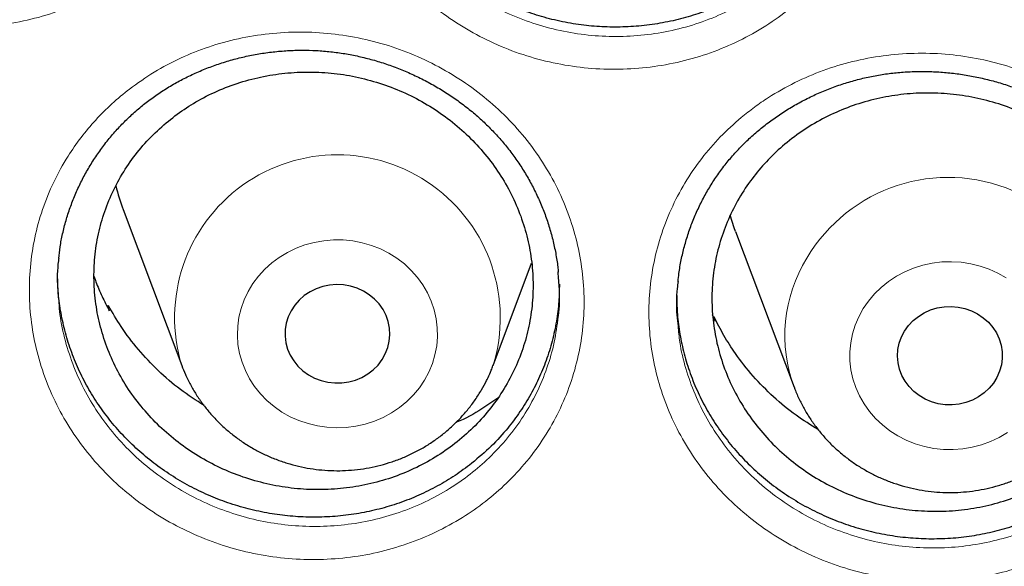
# Model space of a CAD drawing. Header units: millimetres. Extents: x 8 to 976, y 12 to 975.
# Tile 107 of 256: x 346.1 to 353.62, y 826.53 to 830.7. Entities that reach past the tile are written whole.
import ezdxf

# ---------------------------------------------------------------- set-up
doc = ezdxf.new("R2010")
doc.units = ezdxf.units.MM

msp = doc.modelspace()

# ---------------------------------------------------------------- linework, layer by layer
at = {"color": 7, "linetype": 'Continuous', "lineweight": 30}
for p, q in [((346.8916, 829.2528), (347.3386, 828.0646)), ((351.5648, 829.0863), (352.0119, 827.8981)), ((349.7148, 828.0646), (350.0082, 828.8444)), ((346.7736, 828.5061), (346.7793, 828.5207)), ((346.7855, 828.4823), (346.7793, 828.5207)), ((351.4083, 828.4035), (351.3895, 828.4499)), ((351.4003, 828.4364), (351.4083, 828.4035))]:
    msp.add_line(p, q, dxfattribs=at)
at = {"color": 7, "linetype": 'Continuous', "lineweight": 30, "flags": 128}
for points in [[(351.5648, 829.0863), (351.5543, 829.1151), (351.5239, 829.2108)], [(348.8921, 828.1535), (348.9106, 828.2005), (348.9221, 828.2495), (348.9267, 828.2994), (348.924, 828.3495), (348.9143, 828.3988), (348.8977, 828.4464), (348.8745, 828.4916), (348.845, 828.5334), (348.8099, 828.5712), (348.7697, 828.6042), (348.7252, 828.6319), (348.6771, 828.6538), (348.6264, 828.6695), (348.5738, 828.6788), (348.5205, 828.6813), (348.4672, 828.6772), (348.415, 828.6665), (348.3648, 828.6493), (348.3175, 828.626), (348.2739, 828.597), (348.2349, 828.5627), (348.201, 828.524), (348.173, 828.4813), (348.1512, 828.4355), (348.1362, 828.3874), (348.1281, 828.3378), (348.1272, 828.2877), (348.1334, 828.2379), (348.1466, 828.1893), (348.1665, 828.1428), (348.193, 828.0993), (348.2253, 828.0594), (348.2631, 828.0239), (348.3055, 827.9934), (348.3519, 827.9686), (348.4014, 827.9497), (348.4532, 827.9372), (348.5062, 827.9313), (348.5597, 827.9321), (348.6125, 827.9396), (348.6638, 827.9535), (348.7127, 827.9738), (348.7582, 828), (348.7996, 828.0317), (348.8362, 828.0683), (348.8672, 828.1091), (348.8921, 828.1535)], [(352.8535, 828.3272), (352.8833, 828.3688), (352.9187, 828.4064), (352.9591, 828.4392), (353.0038, 828.4666), (353.052, 828.4882), (353.1029, 828.5036), (353.1555, 828.5125), (353.2089, 828.5147), (353.2621, 828.5103), (353.3142, 828.4992), (353.3643, 828.4817), (353.4114, 828.4581), (353.4548, 828.4288), (353.4936, 828.3944), (353.5272, 828.3554), (353.5549, 828.3125), (353.5763, 828.2666), (353.591, 828.2184), (353.5987, 828.1688), (353.5993, 828.1186), (353.5928, 828.0689), (353.5793, 828.0204), (353.559, 827.974), (353.5322, 827.9306), (353.4996, 827.8909), (353.4616, 827.8557), (353.4189, 827.8255), (353.3724, 827.8009), (353.3227, 827.7824), (353.2709, 827.7702), (353.2178, 827.7646), (353.1644, 827.7658), (353.1116, 827.7735), (353.0604, 827.7879), (353.0116, 827.8084), (352.9663, 827.835), (352.9251, 827.8669), (352.8888, 827.9037), (352.8581, 827.9447), (352.8335, 827.9892), (352.8154, 828.0364), (352.8041, 828.0854), (352.8, 828.1354), (352.803, 828.1854), (352.813, 828.2347), (352.83, 828.2822), (352.8535, 828.3272)]]:
    msp.add_lwpolyline(points, dxfattribs=at)
at = {"color": 252, "linetype": 'Continuous', "lineweight": 0, "flags": 128}
for points in [[(349.2243, 828.0147), (349.2511, 828.0792), (349.271, 828.1459), (349.284, 828.214), (349.29, 828.283), (349.2888, 828.3522), (349.2805, 828.421), (349.2651, 828.4887), (349.2429, 828.5547), (349.214, 828.6184), (349.1786, 828.6792), (349.1372, 828.7365), (349.0901, 828.7898), (349.0377, 828.8385), (348.9805, 828.8823), (348.9191, 828.9207), (348.8541, 828.9534), (348.786, 828.98), (348.7154, 829.0003), (348.6431, 829.0142), (348.5697, 829.0214), (348.496, 829.022), (348.4225, 829.0158), (348.3499, 829.0031), (348.2791, 828.9838), (348.2105, 828.9582), (348.1449, 828.9266), (348.0828, 828.8891), (348.0249, 828.8462), (347.9717, 828.7982), (347.9237, 828.7457), (347.8813, 828.689), (347.8449, 828.6288), (347.8149, 828.5655), (347.7915, 828.4999), (347.775, 828.4324), (347.7655, 828.3638), (347.7632, 828.2946), (347.7679, 828.2255), (347.7798, 828.1571), (347.7986, 828.0902), (347.8242, 828.0253), (347.8563, 827.963), (347.8948, 827.9039), (347.9391, 827.8485), (347.9889, 827.7975), (348.0437, 827.7511), (348.1031, 827.71), (348.1664, 827.6744), (348.2331, 827.6447), (348.3025, 827.6212), (348.374, 827.6041), (348.4469, 827.5936), (348.5206, 827.5897), (348.5943, 827.5925), (348.6674, 827.6019), (348.7392, 827.6179), (348.809, 827.6404), (348.8761, 827.669), (348.94, 827.7037), (349.0001, 827.7439), (349.0557, 827.7894), (349.1064, 827.8397), (349.1517, 827.8944), (349.1911, 827.9529), (349.2243, 828.0147)], [(352.5386, 828.4978), (352.5786, 828.556), (352.6243, 828.6103), (352.6754, 828.6602), (352.7314, 828.7053), (352.7918, 828.7451), (352.856, 828.7792), (352.9234, 828.8074), (352.9934, 828.8293), (353.0653, 828.8448), (353.1385, 828.8537), (353.2123, 828.8559), (353.2859, 828.8514), (353.3587, 828.8403), (353.4301, 828.8227), (353.4993, 828.7987), (353.5657, 828.7685), (353.6287, 828.7324)], [(353.6388, 827.5532), (353.5764, 827.5162), (353.5106, 827.485), (353.4418, 827.46), (353.3707, 827.4412), (353.2981, 827.429), (353.2246, 827.4235), (353.1508, 827.4246), (353.0775, 827.4324), (353.0053, 827.4468), (352.9349, 827.4676), (352.867, 827.4948), (352.8023, 827.5279), (352.7412, 827.5668), (352.6844, 827.611), (352.6325, 827.6601), (352.5858, 827.7138), (352.5449, 827.7714), (352.51, 827.8324), (352.4817, 827.8963), (352.46, 827.9625), (352.4452, 828.0303), (352.4375, 828.0992), (352.4369, 828.1684), (352.4435, 828.2374), (352.4571, 828.3054), (352.4776, 828.3719), (352.5049, 828.4362), (352.5386, 828.4978)]]:
    msp.add_lwpolyline(points, dxfattribs=at)
at = {"color": 252, "linetype": 'Continuous', "lineweight": 0}
for centre, radius, start, end in [((348.5267, 828.4285), 1.2425, 342.90498, 197.02315), ((353.1868, 828.2476), 1.2511, 343.77824, 149.49967), ((353.0588, 828.292), 1.1186, 148.1317, 200.70999)]:
    msp.add_arc(centre, radius, start, end, dxfattribs=at)
at = {"color": 7, "linetype": 'Continuous', "lineweight": 30}
msp.add_arc((348.3449, 829.7997), 1.5528, 193.57923, 200.61915, dxfattribs=at)
at = {"color": 252, "linetype": 'Continuous', "lineweight": 0}
for points, knots in [([(333.5993, 823.1998), (333.6123, 823.4011), (333.6561, 824.082), (333.8018, 825.2374), (334.0342, 826.6624), (334.3355, 828.0677), (334.6985, 829.4511), (335.1225, 830.8103), (335.6086, 832.151), (336.1593, 833.4787), (336.7749, 834.7906), (337.4553, 836.0835), (338.1957, 837.347), (338.9947, 838.5788), (339.8454, 839.7694), (340.7453, 840.9171), (341.6913, 842.0205), (342.6873, 843.0846), (343.7377, 844.1136), (344.8415, 845.1046), (345.9975, 846.0548), (347.197, 846.9563), (348.4375, 847.8075), (349.7091, 848.602), (351.0086, 849.3392), (352.3327, 850.019), (353.687, 850.6445), (355.0771, 851.2181), (356.5011, 851.7373), (357.9567, 852.2001), (359.4325, 852.6024), (360.9258, 852.9434), (362.4247, 853.2208), (363.926, 853.4356), (365.4266, 853.5873), (366.9329, 853.6825), (367.939, 853.6943), (368.442, 853.7001)], [0, 0, 0, 0, 0.012293, 0.041589, 0.070885, 0.100182, 0.128955, 0.157728, 0.186502, 0.215275, 0.244571, 0.273868, 0.303164, 0.33246, 0.361757, 0.39053, 0.419303, 0.448077, 0.47685, 0.506146, 0.535443, 0.564739, 0.594035, 0.623332, 0.652105, 0.680878, 0.709652, 0.738425, 0.767721, 0.797018, 0.826314, 0.85561, 0.884907, 0.91368, 0.942453, 0.971227, 1, 1, 1, 1]), ([(368.442, 852.2785), (367.9454, 852.2726), (366.9523, 852.2607), (365.4654, 852.1651), (363.9843, 852.0126), (362.5119, 851.798), (361.0596, 851.5248), (359.63, 851.1944), (358.2254, 850.8088), (356.8399, 850.3666), (355.4678, 849.8656), (354.1121, 849.3058), (352.776, 848.6868), (351.4703, 848.0133), (350.1973, 847.2866), (348.967, 846.5127), (347.781, 845.6942), (346.6407, 844.8336), (345.541, 843.9276), (344.4776, 842.9722), (343.4535, 841.9682), (342.4717, 840.9166), (341.54, 839.8256), (340.6604, 838.6972), (339.8394, 837.5405), (339.0775, 836.3585), (338.375, 835.154), (337.7285, 833.9221), (337.1359, 832.6577), (336.5993, 831.3624), (336.121, 830.0383), (335.7053, 828.6958), (335.3529, 827.3375), (335.0662, 825.9741), (334.8444, 824.6085), (334.6867, 823.2435), (334.5919, 821.8733), (334.5601, 820.4923), (334.5927, 819.103), (334.691, 817.708), (334.8545, 816.3185), (335.083, 814.937), (335.3742, 813.5744), (335.7263, 812.2332), (336.1374, 810.9154), (336.6087, 809.6156), (337.1426, 808.3282), (337.7394, 807.0564), (338.3992, 805.8028), (339.117, 804.5778), (339.8916, 803.3835), (340.7165, 802.2292), (341.5889, 801.1165), (342.5062, 800.0466), (343.4718, 799.0149), (344.4902, 798.0173), (345.5603, 797.0565), (346.6812, 796.1353), (347.8441, 795.2612), (349.0468, 794.4359), (350.2797, 793.6657), (351.5396, 792.9509), (352.8234, 792.2918), (354.1364, 791.6853), (355.4842, 791.1293), (356.8648, 790.6258), (358.276, 790.1771), (359.707, 789.7871), (361.1548, 789.4565), (362.608, 789.1875), (364.0635, 788.9795), (365.5185, 788.8315), (366.9789, 788.7426), (368.4509, 788.7127), (369.9317, 788.7433), (371.4186, 788.8354), (372.8997, 788.9889), (374.3721, 789.2032), (375.8245, 789.4765), (377.2541, 789.8069), (378.6586, 790.1925), (380.0441, 790.6347), (381.4162, 791.1356), (382.7719, 791.6955), (384.108, 792.3145), (385.4138, 792.988), (386.6867, 793.7147), (387.917, 794.4886), (389.103, 795.3071), (390.2434, 796.1677), (391.343, 797.0736), (392.4064, 798.0291), (393.4305, 799.0331), (394.4124, 800.0847), (395.344, 801.1757), (396.2237, 802.3041), (397.0447, 803.4608), (397.8065, 804.6428), (398.509, 805.8473), (399.1555, 807.0791), (399.7481, 808.3436), (400.2848, 809.6389), (400.763, 810.9629), (401.1787, 812.3054), (401.5311, 813.6638), (401.8178, 815.0272), (402.0396, 816.3928), (402.1973, 817.7578), (402.2921, 819.1279), (402.3239, 820.509), (402.2913, 821.8983), (402.1931, 823.2933), (402.0295, 824.6828), (401.8011, 826.0643), (401.5098, 827.4268), (401.1577, 828.7681), (400.7466, 830.0858), (400.2753, 831.3857), (399.7414, 832.673), (399.1446, 833.9449), (398.4848, 835.1984), (397.767, 836.4235), (396.9924, 837.6178), (396.1675, 838.772), (395.2951, 839.8848), (394.3778, 840.9546), (393.4122, 841.9863), (392.3938, 842.984), (391.3237, 843.9448), (390.2028, 844.866), (389.0399, 845.7401), (387.8372, 846.5653), (386.6043, 847.3356), (385.3444, 848.0504), (384.0606, 848.7095), (382.7476, 849.316), (381.3998, 849.872), (380.0192, 850.3755), (378.608, 850.8241), (377.177, 851.2142), (375.7292, 851.5448), (374.276, 851.8137), (372.8205, 852.022), (371.3655, 852.1691), (369.9051, 852.2614), (368.9297, 852.2728), (368.442, 852.2785)], [0, 0, 0, 0, 0.007, 0.014, 0.021, 0.028, 0.035, 0.041875, 0.04875, 0.055625, 0.0625, 0.0695, 0.0765, 0.0835, 0.0905, 0.0975, 0.104375, 0.11125, 0.118125, 0.125, 0.132, 0.139, 0.146, 0.153, 0.16, 0.166875, 0.17375, 0.180625, 0.1875, 0.1945, 0.2015, 0.2085, 0.2155, 0.2225, 0.229375, 0.23625, 0.243125, 0.25, 0.257, 0.264, 0.271, 0.278, 0.285, 0.291875, 0.29875, 0.305625, 0.3125, 0.3195, 0.3265, 0.3335, 0.3405, 0.3475, 0.354375, 0.36125, 0.368125, 0.375, 0.382, 0.389, 0.396, 0.403, 0.41, 0.416875, 0.42375, 0.430625, 0.4375, 0.4445, 0.4515, 0.4585, 0.4655, 0.4725, 0.479375, 0.48625, 0.493125, 0.5, 0.507, 0.514, 0.521, 0.528, 0.535, 0.541875, 0.54875, 0.555625, 0.5625, 0.5695, 0.5765, 0.5835, 0.5905, 0.5975, 0.604375, 0.61125, 0.618125, 0.625, 0.632, 0.639, 0.646, 0.653, 0.66, 0.666875, 0.67375, 0.680625, 0.6875, 0.6945, 0.7015, 0.7085, 0.7155, 0.7225, 0.729375, 0.73625, 0.743125, 0.75, 0.757, 0.764, 0.771, 0.778, 0.785, 0.791875, 0.79875, 0.805625, 0.8125, 0.8195, 0.8265, 0.8335, 0.8405, 0.8475, 0.854375, 0.86125, 0.868125, 0.875, 0.882, 0.889, 0.896, 0.903, 0.91, 0.916875, 0.92375, 0.930625, 0.9375, 0.9445, 0.9515, 0.9585, 0.9655, 0.9725, 0.979375, 0.98625, 0.993125, 1, 1, 1, 1]), ([(344.2334, 834.23), (344.2944, 834.2753), (344.4164, 834.3662), (344.6185, 834.4764), (344.8325, 834.5665), (345.0578, 834.6323), (345.2909, 834.674), (345.5281, 834.6905), (345.7663, 834.6809), (346.0025, 834.6461), (346.2342, 834.5867), (346.4581, 834.5024), (346.6717, 834.3949), (346.8719, 834.2657), (347.0557, 834.116), (347.2214, 833.9483), (347.3672, 833.7644), (347.4905, 833.566), (347.5903, 833.3561), (347.6652, 833.1376), (347.7134, 832.9133), (347.7355, 832.6861), (347.7311, 832.4585), (347.6993, 832.2335), (347.6415, 832.0139), (347.5583, 831.8025), (347.4501, 831.6024), (347.3191, 831.4157), (347.1707, 831.2487), (347.008, 831.1028), (346.8297, 830.9738), (346.6315, 830.8614), (346.4152, 830.7684), (346.1891, 830.6997), (345.956, 830.6566), (345.719, 830.6384), (345.4804, 830.6454), (345.2433, 830.6788), (345.0107, 830.737), (344.7857, 830.8194), (344.5717, 830.9256), (344.3709, 831.0534), (344.1855, 831.2015), (344.0185, 831.3686), (343.8714, 831.552), (343.7462, 831.7494), (343.6453, 831.9585), (343.5691, 832.1764), (343.5185, 832.4003), (343.4951, 832.6276), (343.4981, 832.8553), (343.5277, 833.0805), (343.5841, 833.3001), (343.6656, 833.5116), (343.7719, 833.7136), (343.9033, 833.9026), (344.0559, 834.0781), (344.1743, 834.1794), (344.2334, 834.23)], [0, 0, 0, 0, 0.0176207, 0.0352967, 0.0529181, 0.0707886, 0.0887159, 0.1065868, 0.1244493, 0.142369, 0.1602324, 0.1781576, 0.1961397, 0.2140648, 0.2319485, 0.2498883, 0.2677713, 0.2857034, 0.3036942, 0.3216261, 0.3394981, 0.3574265, 0.3752973, 0.3931795, 0.4111187, 0.4290005, 0.4468419, 0.4647394, 0.4825798, 0.4990993, 0.5156178, 0.5335679, 0.5515744, 0.5695221, 0.5873899, 0.6053138, 0.6231808, 0.6411148, 0.6591065, 0.6770403, 0.6949359, 0.7128875, 0.7307827, 0.748709, 0.7666925, 0.7846188, 0.8025195, 0.8204765, 0.8383766, 0.8562582, 0.8741958, 0.8920764, 0.9099081, 0.9277952, 0.9456248, 0.9637299, 0.981895, 1, 1, 1, 1]), ([(349.1643, 833.8557), (349.224, 833.9036), (349.3436, 833.9995), (349.5432, 834.1176), (349.7549, 834.2155), (349.9784, 834.2892), (350.2099, 834.3389), (350.4462, 834.3636), (350.6844, 834.3621), (350.9213, 834.3355), (351.1545, 834.2841), (351.3808, 834.2076), (351.5974, 834.1077), (351.8013, 833.9856), (351.9896, 833.8425), (352.1604, 833.6808), (352.3119, 833.5022), (352.4413, 833.3084), (352.5477, 833.1023), (352.6296, 832.8867), (352.6851, 832.6643), (352.7145, 832.4381), (352.7175, 832.2106), (352.6931, 831.9847), (352.6424, 831.7632), (352.5662, 831.5491), (352.4646, 831.3453), (352.3398, 831.1542), (352.1968, 830.9821), (352.039, 830.8306), (351.8649, 830.6954), (351.6705, 830.5763), (351.4575, 830.476), (351.2339, 830.3996), (351.0025, 830.3485), (350.7665, 830.3222), (350.528, 830.321), (350.2902, 830.3461), (350.0561, 830.3963), (349.829, 830.4708), (349.6119, 830.5695), (349.4074, 830.6902), (349.2176, 830.8316), (349.0455, 830.9927), (348.8928, 831.1707), (348.7614, 831.3634), (348.6539, 831.5688), (348.5708, 831.7837), (348.513, 832.0056), (348.4821, 832.2319), (348.4778, 832.4595), (348.5, 832.6855), (348.5492, 832.9068), (348.6237, 833.121), (348.7231, 833.3262), (348.8477, 833.5188), (348.9933, 833.6985), (349.1073, 833.8034), (349.1643, 833.8557)], [0, 0, 0, 0, 0.017748, 0.035553, 0.053302, 0.071172, 0.0891, 0.106971, 0.124826, 0.142738, 0.160594, 0.178507, 0.196477, 0.214389, 0.232261, 0.25019, 0.268061, 0.285988, 0.303973, 0.321901, 0.339774, 0.357706, 0.37558, 0.393472, 0.411422, 0.429314, 0.447167, 0.465077, 0.48293, 0.499473, 0.516015, 0.533962, 0.551965, 0.56991, 0.587775, 0.605695, 0.623559, 0.641483, 0.659464, 0.677387, 0.695271, 0.713211, 0.731094, 0.74901, 0.766984, 0.7849, 0.802798, 0.820752, 0.83865, 0.856537, 0.874481, 0.892367, 0.91021, 0.928109, 0.945949, 0.963948, 0.982004, 1, 1, 1, 1]), ([(348.704, 832.2723), (348.7105, 832.2155), (348.7247, 832.0903), (348.7759, 831.9005), (348.8506, 831.7055), (348.948, 831.5192), (349.0668, 831.3444), (349.205, 831.1827), (349.3606, 831.0364), (349.5324, 830.908), (349.7174, 830.7982), (349.9138, 830.7083), (350.1193, 830.6404), (350.3311, 830.5945), (350.5462, 830.5713), (350.762, 830.5719), (350.9756, 830.5952), (351.1851, 830.6411), (351.3875, 830.71), (351.5802, 830.8005), (351.7561, 830.9082), (351.9137, 831.0303), (352.0565, 831.1674), (352.1859, 831.3231), (352.2988, 831.4961), (352.391, 831.6806), (352.4591, 831.8747), (352.5012, 832.0463), (352.5108, 832.1536), (352.5142, 832.1924)], [0, 0, 0, 0, 0.031614, 0.069675, 0.107859, 0.14592, 0.18402, 0.222244, 0.260346, 0.29838, 0.336536, 0.374571, 0.412686, 0.450924, 0.489039, 0.527038, 0.565158, 0.603159, 0.641321, 0.679608, 0.717774, 0.752941, 0.788107, 0.826074, 0.864162, 0.902129, 0.940177, 0.978348, 1, 1, 1, 1]), ([(346.9403, 830.1722), (347.0018, 830.2162), (347.1251, 830.3044), (347.3284, 830.4107), (347.5435, 830.497), (347.7697, 830.5593), (348.0036, 830.5975), (348.2412, 830.6107), (348.4792, 830.5977), (348.7149, 830.5599), (348.9455, 830.4976), (349.168, 830.4106), (349.3796, 830.3008), (349.5774, 830.1697), (349.7585, 830.0183), (349.9211, 829.8494), (350.0636, 829.6647), (350.1833, 829.4659), (350.2793, 829.256), (350.3503, 829.038), (350.3946, 828.8145), (350.4127, 828.5885), (350.4044, 828.3625), (350.3687, 828.1394), (350.3071, 827.922), (350.2203, 827.7131), (350.1086, 827.5157), (349.9745, 827.3319), (349.8231, 827.168), (349.6579, 827.0252), (349.4773, 826.8993), (349.2771, 826.7903), (349.0591, 826.7009), (348.8318, 826.6356), (348.5978, 826.596), (348.3604, 826.5812), (348.1219, 826.5915), (347.8854, 826.628), (347.6537, 826.6891), (347.4303, 826.7742), (347.2182, 826.8827), (347.0197, 827.0126), (346.837, 827.1623), (346.673, 827.3306), (346.5293, 827.5149), (346.4077, 827.7126), (346.3105, 827.9218), (346.2382, 828.1392), (346.1916, 828.3624), (346.1721, 828.5885), (346.1791, 828.8146), (346.2126, 829.0379), (346.2728, 829.2553), (346.3578, 829.4643), (346.4585, 829.647), (346.5681, 829.8039), (346.6804, 829.9373), (346.8036, 830.0618), (346.8947, 830.1355), (346.9403, 830.1722)], [0, 0, 0, 0, 0.017563, 0.03518, 0.052743, 0.070624, 0.088562, 0.106443, 0.124311, 0.142236, 0.160105, 0.178027, 0.196007, 0.21393, 0.231804, 0.249734, 0.267607, 0.285528, 0.303506, 0.321426, 0.339287, 0.357206, 0.375066, 0.392945, 0.410882, 0.428761, 0.446606, 0.464509, 0.482354, 0.498885, 0.515415, 0.533375, 0.551392, 0.56935, 0.587228, 0.605162, 0.623039, 0.640977, 0.658972, 0.67691, 0.694799, 0.712746, 0.730636, 0.748551, 0.766524, 0.784438, 0.802327, 0.820272, 0.83816, 0.856033, 0.873962, 0.891834, 0.909665, 0.927551, 0.945379, 0.95901, 0.972691, 0.98637, 1, 1, 1, 1]), ([(351.6074, 829.9546), (351.6408, 829.9814), (351.7075, 830.035), (351.8424, 830.1268), (352.0155, 830.2247), (352.2311, 830.3169), (352.4568, 830.3857), (352.6897, 830.4293), (352.9268, 830.4483), (353.1654, 830.4421), (353.4025, 830.4098), (353.6349, 830.3529), (353.8597, 830.2718), (354.0736, 830.167), (354.2743, 830.0405), (354.4593, 829.8939), (354.6257, 829.7284), (354.7721, 829.5467), (354.8966, 829.3511), (354.9968, 829.1436), (355.0724, 828.9274), (355.1224, 828.7048), (355.1451, 828.4787), (355.1413, 828.252), (355.1109, 828.0277), (355.0537, 827.8089), (354.9715, 827.5981), (354.8668, 827.4013), (354.7418, 827.2208), (354.5977, 827.0539), (354.4314, 826.9004), (354.2445, 826.7634), (354.0424, 826.6471), (353.8272, 826.5538), (353.6021, 826.4839), (353.3696, 826.4382), (353.1325, 826.4181), (352.8939, 826.4232), (352.6569, 826.4533), (352.4245, 826.5091), (352.1996, 826.5888), (351.9849, 826.6916), (351.7834, 826.817), (351.5975, 826.9627), (351.4294, 827.1267), (351.2821, 827.3076), (351.1565, 827.5024), (351.054, 827.709), (350.977, 827.9253), (350.9259, 828.1482), (350.9009, 828.3745), (350.9033, 828.6013), (350.9324, 828.8258), (350.9875, 829.0452), (351.0688, 829.2565), (351.1743, 829.4575), (351.3009, 829.642), (351.4445, 829.8099), (351.5531, 829.9064), (351.6074, 829.9546)], [0, 0, 0, 0, 0.00993, 0.019861, 0.037696, 0.055586, 0.073419, 0.091271, 0.109179, 0.12703, 0.144943, 0.162912, 0.180824, 0.198723, 0.216678, 0.234576, 0.252474, 0.27043, 0.288329, 0.306213, 0.324154, 0.342038, 0.359933, 0.377886, 0.395781, 0.41362, 0.431514, 0.44935, 0.466228, 0.483106, 0.500944, 0.518839, 0.536678, 0.554511, 0.572401, 0.590235, 0.608106, 0.626034, 0.643905, 0.661787, 0.679725, 0.697606, 0.715514, 0.733479, 0.751386, 0.769267, 0.787204, 0.805086, 0.82302, 0.841012, 0.858948, 0.87683, 0.894769, 0.912653, 0.930486, 0.948375, 0.966209, 0.983104, 1, 1, 1, 1]), ([(346.4011, 828.544), (346.4032, 828.5135), (346.4102, 828.4147), (346.448, 828.2498), (346.5123, 828.0526), (346.6005, 827.8629), (346.7105, 827.6835), (346.8405, 827.5163), (346.9889, 827.3634), (347.1542, 827.2275), (347.3338, 827.1094), (347.5256, 827.0106), (347.7278, 826.9331), (347.9373, 826.8773), (348.1513, 826.8437), (348.3671, 826.8339), (348.5819, 826.8468), (348.7937, 826.8822), (348.9995, 826.9408), (349.1967, 827.0213), (349.3779, 827.1197), (349.5413, 827.2333), (349.6907, 827.3624), (349.8277, 827.5106), (349.9491, 827.6768), (350.0503, 827.8554), (350.1284, 828.0446), (350.185, 828.2388), (350.2028, 828.3714), (350.2115, 828.4364)], [0, 0, 0, 0, 0.0170176, 0.0550416, 0.093187, 0.1312125, 0.1692942, 0.2075008, 0.2455837, 0.2836171, 0.3217696, 0.3598026, 0.3979315, 0.4361826, 0.4743117, 0.5123237, 0.5504577, 0.5884719, 0.6266455, 0.6649451, 0.7031254, 0.7382535, 0.7733807, 0.8113168, 0.8493722, 0.8873061, 0.925309, 0.9634346, 1, 1, 1, 1]), ([(351.1259, 828.3651), (351.1296, 828.3242), (351.1395, 828.2147), (351.1823, 828.0399), (351.2512, 827.8437), (351.3442, 827.6564), (351.4577, 827.4796), (351.5911, 827.3155), (351.7432, 827.1666), (351.9114, 827.0343), (352.0937, 826.9204), (352.288, 826.8269), (352.4915, 826.7544), (352.7018, 826.7034), (352.9163, 826.6758), (353.1322, 826.6707), (353.3467, 826.6885), (353.5571, 826.7296), (353.7608, 826.7925), (353.9556, 826.8767), (354.1385, 826.9817), (354.3076, 827.1055), (354.4582, 827.2443), (354.5887, 827.3954), (354.7018, 827.5589), (354.7968, 827.7371), (354.8706, 827.928), (354.9208, 828.1124), (354.9345, 828.2339), (354.9406, 828.2878)], [0, 0, 0, 0, 0.022826, 0.061094, 0.099235, 0.137272, 0.175432, 0.213469, 0.251551, 0.289754, 0.327837, 0.365869, 0.404021, 0.442054, 0.480061, 0.518188, 0.556194, 0.594121, 0.632167, 0.670091, 0.708024, 0.746075, 0.784005, 0.819922, 0.855839, 0.89377, 0.931823, 0.969759, 1, 1, 1, 1])]:
    msp.add_open_spline(points, degree=3, knots=knots, dxfattribs=at)
at = {"color": 7, "linetype": 'Continuous', "lineweight": 30}
for points, knots in [([(335.8397, 823.4403), (335.8456, 823.5006), (335.8655, 823.7035), (335.9062, 824.0483), (335.9615, 824.4747), (336.0235, 824.9003), (336.0917, 825.325), (336.1664, 825.7488), (336.2473, 826.1716), (336.3345, 826.5933), (336.428, 827.0138), (336.5277, 827.4331), (336.6337, 827.851), (336.7459, 828.2674), (336.8643, 828.6824), (336.9889, 829.0957), (337.1197, 829.5074), (337.2566, 829.9173), (337.3995, 830.3254), (337.5486, 830.7316), (337.7036, 831.1358), (337.8647, 831.5378), (338.0318, 831.9378), (338.2048, 832.3355), (338.3837, 832.7309), (338.5686, 833.1239), (338.7592, 833.5145), (338.9557, 833.9025), (339.1579, 834.2879), (339.3659, 834.6706), (339.5795, 835.0506), (339.7988, 835.4277), (340.0236, 835.8019), (340.2541, 836.1731), (340.49, 836.5412), (340.7315, 836.9062), (340.9783, 837.2681), (341.2305, 837.6266), (341.488, 837.9818), (341.7508, 838.3336), (342.0189, 838.6819), (342.292, 839.0266), (342.5703, 839.3678), (342.8537, 839.7052), (343.142, 840.0389), (343.4354, 840.3688), (343.7336, 840.6948), (344.0366, 841.0169), (344.3444, 841.335), (344.6569, 841.6489), (344.9741, 841.9588), (345.2958, 842.2645), (345.6221, 842.5659), (345.9528, 842.863), (346.2879, 843.1558), (346.6274, 843.4441), (346.9712, 843.7279), (347.3191, 844.0072), (347.6711, 844.2819), (348.0273, 844.552), (348.3874, 844.8174), (348.7514, 845.078), (349.1193, 845.3338), (349.4909, 845.5848), (349.8663, 845.8309), (350.2453, 846.072), (350.6279, 846.3081), (351.0139, 846.5392), (351.4034, 846.7653), (351.7961, 846.9861), (352.1922, 847.2018), (352.5914, 847.4123), (352.9937, 847.6176), (353.399, 847.8175), (353.8073, 848.0121), (354.2184, 848.2014), (354.6323, 848.3852), (355.0489, 848.5636), (355.4682, 848.7364), (355.8899, 848.9038), (356.3141, 849.0657), (356.7407, 849.2219), (357.1696, 849.3726), (357.6007, 849.5176), (358.0339, 849.6569), (358.4691, 849.7906), (358.9063, 849.9185), (359.3454, 850.0406), (359.7862, 850.1571), (360.2287, 850.2677), (360.6729, 850.3725), (361.1185, 850.4714), (361.5656, 850.5645), (362.014, 850.6518), (362.4637, 850.7331), (362.9146, 850.8086), (363.3665, 850.8781), (363.8194, 850.9417), (364.2732, 850.9994), (364.7279, 851.0511), (365.1832, 851.0968), (365.6392, 851.1365), (366.0958, 851.1703), (366.5528, 851.1981), (367.0102, 851.2198), (367.4678, 851.2356), (367.9257, 851.2454), (368.3837, 851.2491), (368.8416, 851.2469), (369.2995, 851.2387), (369.7572, 851.2244), (370.2147, 851.2042), (370.6718, 851.1779), (371.1285, 851.1457), (371.5846, 851.1075), (372.0402, 851.0633), (372.495, 851.0131), (372.949, 850.957), (373.4022, 850.8949), (373.8544, 850.8269), (374.3055, 850.7529), (374.7555, 850.6731), (375.2042, 850.5873), (375.6517, 850.4957), (376.0977, 850.3983), (376.5422, 850.2949), (376.9851, 850.1858), (377.4264, 850.0709), (377.8659, 849.9502), (378.3036, 849.8237), (378.7393, 849.6915), (379.173, 849.5536), (379.6047, 849.4101), (380.0341, 849.2609), (380.4613, 849.106), (380.8861, 848.9456), (381.3085, 848.7797), (381.7284, 848.6082), (382.1457, 848.4312), (382.5603, 848.2488), (382.9721, 848.0609), (383.3811, 847.8677), (383.7872, 847.6691), (384.1903, 847.4652), (384.5903, 847.2561), (384.9871, 847.0417), (385.3807, 846.8221), (385.771, 846.5974), (386.1579, 846.3676), (386.5414, 846.1328), (386.9213, 845.8929), (387.2976, 845.6481), (387.6702, 845.3984), (388.039, 845.1438), (388.404, 844.8844), (388.7652, 844.6202), (389.1223, 844.3514), (389.4754, 844.0778), (389.8244, 843.7997), (390.1692, 843.517), (390.5097, 843.2298), (390.846, 842.9382), (391.1778, 842.6422), (391.5052, 842.3419), (391.8281, 842.0373), (392.1465, 841.7286), (392.4602, 841.4156), (392.7692, 841.0986), (393.0734, 840.7776), (393.3728, 840.4526), (393.6674, 840.1237), (393.957, 839.7909), (394.2417, 839.4545), (394.5212, 839.1143), (394.7957, 838.7705), (395.0651, 838.4231), (395.3292, 838.0722), (395.5881, 837.7179), (395.8416, 837.3602), (396.0899, 836.9992), (396.3327, 836.635), (396.57, 836.2677), (396.8019, 835.8972), (397.0282, 835.5238), (397.2489, 835.1475), (397.464, 834.7682), (397.6734, 834.3862), (397.8771, 834.0015), (398.075, 833.6142), (398.2671, 833.2243), (398.4534, 832.8319), (398.6339, 832.4371), (398.8084, 832.04), (398.977, 831.6406), (399.1396, 831.2391), (399.2963, 830.8354), (399.4469, 830.4298), (399.5914, 830.0222), (399.7298, 829.6127), (399.8621, 829.2015), (399.9883, 828.7886), (400.1083, 828.374), (400.2221, 827.958), (400.3297, 827.5404), (400.431, 827.1215), (400.5261, 826.7014), (400.615, 826.28), (400.6975, 825.8575), (400.7737, 825.4339), (400.8436, 825.0094), (400.9072, 824.584), (400.9645, 824.1578), (401.0149, 823.7309), (401.0481, 823.4241), (401.0626, 823.2595), (401.0645, 823.2376)], [0, 0, 0, 0, 0.0019988, 0.0067268, 0.0114548, 0.0161828, 0.0209108, 0.0256386, 0.0303666, 0.0350945, 0.0398224, 0.0445503, 0.0492781, 0.0540061, 0.0587338, 0.0634616, 0.0681894, 0.0729171, 0.0776449, 0.0823724, 0.0871001, 0.0918278, 0.0965553, 0.1012827, 0.1060103, 0.1107377, 0.1154652, 0.1201926, 0.1249199, 0.1296472, 0.1343744, 0.1391018, 0.143829, 0.1485561, 0.1532832, 0.1580102, 0.1627373, 0.1674643, 0.1721913, 0.1769182, 0.181645, 0.1863719, 0.1910986, 0.1958254, 0.2005521, 0.2052788, 0.2100054, 0.214732, 0.2194586, 0.2241851, 0.2289115, 0.233638, 0.2383644, 0.2430907, 0.2478171, 0.2525434, 0.2572696, 0.2619959, 0.266722, 0.2714482, 0.2761743, 0.2809004, 0.2856265, 0.2903525, 0.2950785, 0.2998045, 0.3045304, 0.3092563, 0.3139822, 0.3187081, 0.3234339, 0.3281597, 0.3328855, 0.3376113, 0.342337, 0.3470627, 0.3517884, 0.356514, 0.3612397, 0.3659653, 0.3706909, 0.3754165, 0.3801421, 0.3848676, 0.3895932, 0.3943187, 0.3990442, 0.4037697, 0.4084952, 0.4132206, 0.4179461, 0.4226715, 0.4273969, 0.4321224, 0.4368478, 0.4415732, 0.4462985, 0.4510239, 0.4557493, 0.4604747, 0.4652001, 0.4699254, 0.4746507, 0.4793761, 0.4841014, 0.4888268, 0.4935521, 0.4982775, 0.5030028, 0.5077281, 0.5124535, 0.5171788, 0.5219041, 0.5266295, 0.5313548, 0.5360802, 0.5408055, 0.5455309, 0.5502562, 0.5549816, 0.5597069, 0.5644323, 0.5691577, 0.5738831, 0.5786085, 0.5833339, 0.5880593, 0.5927847, 0.5975102, 0.6022356, 0.6069611, 0.6116866, 0.616412, 0.6211376, 0.625863, 0.6305886, 0.6353142, 0.6400397, 0.6447653, 0.6494909, 0.6542165, 0.6589421, 0.6636678, 0.6683936, 0.6731192, 0.677845, 0.6825707, 0.6872965, 0.6920223, 0.6967482, 0.701474, 0.7061999, 0.7109258, 0.7156518, 0.7203777, 0.7251038, 0.7298298, 0.7345558, 0.739282, 0.744008, 0.7487343, 0.7534605, 0.7581867, 0.7629129, 0.7676393, 0.7723656, 0.777092, 0.7818184, 0.7865448, 0.7912714, 0.7959979, 0.8007245, 0.8054511, 0.8101777, 0.8149044, 0.8196311, 0.8243578, 0.8290848, 0.8338116, 0.8385385, 0.8432654, 0.8479924, 0.8527194, 0.8574464, 0.8621735, 0.8669007, 0.8716279, 0.8763551, 0.8810823, 0.8858097, 0.890537, 0.8952644, 0.8999918, 0.9047193, 0.9094467, 0.9141742, 0.9189018, 0.9236294, 0.9283569, 0.9330846, 0.9378123, 0.94254, 0.9472679, 0.9519956, 0.9567234, 0.9614512, 0.9661791, 0.970907, 0.9756349, 0.9803629, 0.9850907, 0.9898187, 0.9945467, 0.9992747, 1, 1, 1, 1]), ([(351.9092, 831.1045), (351.8693, 831.0718), (351.7895, 831.0064), (351.6579, 830.9202), (351.5184, 830.8435), (351.3721, 830.7786), (351.2217, 830.7264), (351.0669, 830.6865), (350.9073, 830.659), (350.7457, 830.6445), (350.5848, 830.643), (350.4241, 830.6544), (350.2632, 830.679), (350.1049, 830.7163), (349.9518, 830.7659), (349.8032, 830.8271), (349.6591, 830.9008), (349.5216, 830.9857), (349.393, 831.0805), (349.2728, 831.1851), (349.161, 831.3), (349.0597, 831.4233), (348.9704, 831.5529), (348.8926, 831.6888), (348.8263, 831.8317), (348.7729, 831.9792), (348.733, 832.1288), (348.7068, 832.2807), (348.694, 832.4078), (348.6952, 832.4843), (348.6956, 832.5087)], [0, 0, 0, 0, 0.035878, 0.071757, 0.108674, 0.14559, 0.181518, 0.217445, 0.254423, 0.2914, 0.327278, 0.363155, 0.400077, 0.436999, 0.472832, 0.508665, 0.545535, 0.582405, 0.618343, 0.65428, 0.691262, 0.728246, 0.764158, 0.800067, 0.837021, 0.873977, 0.909885, 0.945794, 0.982749, 1, 1, 1, 1]), ([(347.0675, 830.0691), (347.0814, 830.0797), (347.123, 830.1114), (347.1954, 830.1608), (347.2861, 830.2156), (347.3807, 830.2656), (347.4789, 830.3105), (347.5803, 830.3503), (347.6844, 830.3846), (347.7908, 830.4132), (347.899, 830.4361), (348.0085, 830.453), (348.1187, 830.464), (348.229, 830.4688), (348.3391, 830.4676), (348.4483, 830.4604), (348.5563, 830.4471), (348.6632, 830.4278), (348.7694, 830.4027), (348.875, 830.3717), (348.9795, 830.3348), (349.0825, 830.2921), (349.1833, 830.2439), (349.2815, 830.1902), (349.3763, 830.1316), (349.4673, 830.0682), (349.5539, 830.0005), (349.6358, 829.9287), (349.7125, 829.8534), (349.7838, 829.7747), (349.8502, 829.6924), (349.9117, 829.6063), (349.9684, 829.5165), (350.0201, 829.4232), (350.0664, 829.3269), (350.107, 829.2279), (350.1418, 829.1268), (350.1705, 829.0241), (350.1926, 828.9202), (350.2064, 828.8373), (350.2105, 828.789), (350.2116, 828.7757)], [0, 0, 0, 0, 0.012977, 0.038924, 0.064983, 0.091202, 0.117569, 0.144061, 0.170647, 0.197292, 0.223956, 0.250584, 0.277136, 0.303572, 0.329861, 0.355976, 0.381884, 0.407648, 0.433607, 0.459833, 0.486284, 0.512914, 0.539664, 0.566477, 0.593275, 0.619985, 0.646549, 0.672916, 0.699045, 0.724915, 0.750702, 0.776712, 0.802949, 0.829382, 0.855976, 0.882691, 0.909488, 0.936316, 0.963122, 0.989865, 1, 1, 1, 1]), ([(347.2031, 829.9002), (347.1586, 829.8591), (347.0695, 829.7769), (346.9557, 829.6362), (346.8582, 829.4851), (346.7802, 829.3236), (346.7216, 829.1546), (346.6833, 828.98), (346.6664, 828.8019), (346.6704, 828.6227), (346.6953, 828.4446), (346.7416, 828.2699), (346.8077, 828.1007), (346.8931, 827.939), (346.9973, 827.7874), (347.1182, 827.6472), (347.2545, 827.5203), (347.4049, 827.4087), (347.567, 827.3134), (347.7388, 827.2355), (347.9185, 827.1767), (348.1035, 827.137), (348.2916, 827.117), (348.4803, 827.1177), (348.6673, 827.1382), (348.8503, 827.1783), (349.0268, 827.2383), (349.1946, 827.3167), (349.3519, 827.4125), (349.4961, 827.525), (349.6258, 827.6524), (349.7396, 827.7929), (349.8353, 827.9453), (349.9124, 828.1071), (349.9699, 828.2765), (350.0065, 828.4515), (350.0222, 828.6297), (350.0171, 828.8089), (349.9903, 828.9868), (349.9431, 829.1613), (349.8758, 829.3301), (349.7888, 829.491), (349.6838, 829.6421), (349.5619, 829.7816), (349.4244, 829.9073), (349.2734, 830.018), (349.1107, 830.1125), (348.9381, 830.1888), (348.758, 830.2466), (348.5728, 830.2852), (348.3846, 830.3035), (348.1959, 830.3018), (348.009, 830.2802), (347.8265, 830.2383), (347.6504, 830.1774), (347.4867, 830.0995), (347.336, 830.0077), (347.2474, 829.936), (347.2031, 829.9002)], [0, 0, 0, 0, 0.0178672, 0.0357905, 0.0536571, 0.0715242, 0.0894473, 0.1073143, 0.1251808, 0.1431026, 0.1609696, 0.1788389, 0.1967669, 0.2146369, 0.2325152, 0.2504505, 0.2683287, 0.2862157, 0.3041598, 0.3220463, 0.3399383, 0.3578871, 0.375779, 0.3936699, 0.4116181, 0.4295093, 0.4473945, 0.4653363, 0.4832211, 0.5010978, 0.5190312, 0.5369076, 0.5547763, 0.5727016, 0.5905712, 0.6084362, 0.6263589, 0.6442242, 0.6620923, 0.6800177, 0.6978862, 0.7157617, 0.7336946, 0.7515699, 0.7694544, 0.7873958, 0.8052804, 0.8231712, 0.841119, 0.8590098, 0.8769016, 0.8948508, 0.9127428, 0.93063, 0.9485748, 0.9664623, 0.9832315, 1, 1, 1, 1]), ([(351.4762, 829.5833), (351.4869, 829.5968), (351.5189, 829.6374), (351.5762, 829.7026), (351.6497, 829.7773), (351.7282, 829.8481), (351.8115, 829.9149), (351.8992, 829.9774), (351.991, 830.0352), (352.0864, 830.0881), (352.185, 830.1357), (352.2864, 830.1778), (352.39, 830.2142), (352.4953, 830.2447), (352.6019, 830.2693), (352.7092, 830.2877), (352.8169, 830.3001), (352.9251, 830.3063), (353.0342, 830.3066), (353.1441, 830.3011), (353.2545, 830.2895), (353.3649, 830.272), (353.4747, 830.2485), (353.5832, 830.2192), (353.6898, 830.1841), (353.7938, 830.1436), (353.8948, 830.0978), (353.9922, 830.0471), (354.0854, 829.9916), (354.1745, 829.9315), (354.2596, 829.8667), (354.341, 829.7972), (354.4188, 829.7228), (354.4926, 829.6439), (354.5619, 829.5608), (354.6265, 829.4738), (354.686, 829.3834), (354.74, 829.2899), (354.7883, 829.1939), (354.8306, 829.0958), (354.8667, 828.9961), (354.8966, 828.8952), (354.9198, 828.7935), (354.9353, 828.7038), (354.9406, 828.6479), (354.9426, 828.6262)], [0, 0, 0, 0, 0.011655, 0.035025, 0.058498, 0.082113, 0.105859, 0.129714, 0.153651, 0.177639, 0.20164, 0.225609, 0.249505, 0.273296, 0.296953, 0.320451, 0.343765, 0.36696, 0.390324, 0.413923, 0.437722, 0.461675, 0.485732, 0.509838, 0.533926, 0.557929, 0.581797, 0.605483, 0.62895, 0.652182, 0.675338, 0.698709, 0.722278, 0.746018, 0.769901, 0.793893, 0.817954, 0.842047, 0.866119, 0.890134, 0.914058, 0.937875, 0.961561, 0.985111, 1, 1, 1, 1]), ([(351.9062, 829.7221), (351.9533, 829.761), (352.0474, 829.8389), (352.2053, 829.9355), (352.3728, 830.0159), (352.5495, 830.077), (352.7325, 830.1191), (352.9197, 830.1416), (353.1087, 830.1434), (353.2972, 830.1254), (353.4828, 830.0877), (353.663, 830.03), (353.8357, 829.9538), (353.9988, 829.8601), (354.1499, 829.7493), (354.2873, 829.6236), (354.4095, 829.4844), (354.5142, 829.333), (354.6008, 829.1719), (354.6682, 829.0029), (354.7148, 828.8281), (354.7409, 828.6497), (354.7459, 828.4701), (354.7292, 828.2915), (354.6917, 828.1162), (354.6339, 827.9462), (354.5557, 827.784), (354.459, 827.6314), (354.3449, 827.4902), (354.2141, 827.3627), (354.0691, 827.25), (353.9115, 827.1534), (353.743, 827.0749), (353.566, 827.0147), (353.3827, 826.9736), (353.1952, 826.9529), (353.0062, 826.9521), (352.8178, 826.9712), (352.6325, 827.0106), (352.4527, 827.0693), (352.2804, 827.1464), (352.1183, 827.2417), (351.9679, 827.3532), (351.8313, 827.4798), (351.7105, 827.6201), (351.6067, 827.772), (351.5211, 827.9336), (351.4554, 828.1032), (351.4099, 828.2782), (351.385, 828.4567), (351.3818, 828.6363), (351.3996, 828.8147), (351.4382, 828.9899), (351.4978, 829.1593), (351.5769, 829.321), (351.6727, 829.4697), (351.782, 829.6049), (351.8648, 829.683), (351.9062, 829.7221)], [0, 0, 0, 0, 0.017873, 0.035804, 0.053677, 0.07155, 0.089481, 0.107354, 0.125233, 0.143169, 0.161047, 0.178933, 0.196876, 0.214761, 0.23265, 0.250597, 0.268486, 0.286374, 0.30432, 0.322208, 0.340092, 0.358033, 0.375917, 0.393793, 0.411727, 0.429603, 0.447473, 0.465401, 0.483272, 0.501139, 0.519065, 0.536933, 0.554804, 0.572732, 0.590602, 0.608479, 0.626413, 0.644289, 0.662173, 0.680113, 0.697997, 0.715885, 0.733831, 0.75172, 0.769609, 0.787555, 0.805444, 0.82333, 0.841273, 0.859158, 0.877037, 0.894973, 0.912851, 0.930724, 0.948653, 0.966525, 0.983262, 1, 1, 1, 1]), ([(346.3997, 828.8797), (346.403, 828.9093), (346.4103, 828.9728), (346.4292, 829.0694), (346.4546, 829.1694), (346.4864, 829.2685), (346.5245, 829.3661), (346.5686, 829.4618), (346.6186, 829.5551), (346.6743, 829.6454), (346.7354, 829.7324), (346.8016, 829.8156), (346.8726, 829.8946), (346.9481, 829.969), (347.0137, 830.0266), (347.0544, 830.0588), (347.0675, 830.0691)], [0, 0, 0, 0, 0.06431, 0.138015, 0.212327, 0.287171, 0.362441, 0.43802, 0.513801, 0.589631, 0.665356, 0.74086, 0.816026, 0.890784, 0.96507, 1, 1, 1, 1]), ([(351.1255, 828.7033), (351.1276, 828.7242), (351.1332, 828.78), (351.1493, 828.8699), (351.1732, 828.9726), (351.2037, 829.0739), (351.2401, 829.1731), (351.2825, 829.2698), (351.3306, 829.3636), (351.3842, 829.454), (351.4334, 829.5269), (351.4654, 829.569), (351.4762, 829.5833)], [0, 0, 0, 0, 0.065913, 0.176026, 0.286443, 0.396961, 0.507342, 0.617427, 0.72707, 0.836154, 0.94461, 1, 1, 1, 1]), ([(346.4007, 828.8819), (346.3996, 828.8751), (346.3882, 828.8009), (346.3867, 828.6872), (346.3973, 828.5815), (346.4011, 828.544)], [0, 0, 0, 0, 0.060772, 0.666652, 1, 1, 1, 1]), ([(349.5341, 827.3051), (349.4925, 827.2746), (349.4093, 827.2136), (349.2733, 827.1345), (349.1297, 827.0652), (348.98, 827.008), (348.8269, 826.9637), (348.67, 826.9318), (348.5091, 826.9125), (348.3468, 826.9062), (348.1858, 826.9128), (348.0257, 826.9322), (347.8661, 826.9647), (347.7097, 827.0098), (347.5592, 827.0667), (347.4139, 827.135), (347.2736, 827.2155), (347.1406, 827.3068), (347.017, 827.4075), (346.9023, 827.5175), (346.7966, 827.6372), (346.7018, 827.7648), (346.6193, 827.898), (346.5486, 828.0369), (346.4899, 828.1821), (346.4442, 828.3312), (346.4125, 828.4818), (346.3935, 828.6279), (346.3919, 828.7242), (346.3912, 828.77)], [0, 0, 0, 0, 0.0367, 0.073406, 0.111172, 0.148938, 0.185667, 0.222395, 0.260197, 0.297998, 0.334679, 0.37136, 0.409112, 0.446861, 0.483492, 0.52012, 0.55781, 0.595499, 0.632221, 0.668942, 0.706733, 0.744525, 0.781205, 0.817885, 0.855632, 0.89338, 0.930047, 0.966716, 1, 1, 1, 1]), ([(350.2115, 828.4364), (350.2119, 828.4389), (350.2231, 828.5086), (350.2245, 828.6235), (350.2141, 828.7346), (350.21, 828.7778)], [0, 0, 0, 0, 0.022645, 0.62026, 1, 1, 1, 1]), ([(346.6712, 828.7422), (346.6752, 828.7291), (346.6912, 828.6776), (346.7301, 828.5909), (346.767, 828.5185), (346.7855, 828.4823)], [0, 0, 0, 0, 0.144586, 0.572302, 1, 1, 1, 1]), ([(350.2203, 828.6857), (350.2195, 828.6412), (350.218, 828.5463), (350.1993, 828.4007), (350.1674, 828.2501), (350.1217, 828.103), (350.0636, 827.9619), (349.9934, 827.8261), (349.9104, 827.6954), (349.8078, 827.5621), (349.6845, 827.4289), (349.5844, 827.3465), (349.5341, 827.3051)], [0, 0, 0, 0, 0.083947, 0.179058, 0.27693, 0.374809, 0.46978, 0.564761, 0.662495, 0.76023, 0.879456, 1, 1, 1, 1]), ([(351.1259, 828.7056), (351.1234, 828.6876), (351.1116, 828.6022), (351.111, 828.4876), (351.1225, 828.3925), (351.1259, 828.3651)], [0, 0, 0, 0, 0.159902, 0.758364, 1, 1, 1, 1]), ([(351.1158, 828.5989), (351.1163, 828.5565), (351.1173, 828.4639), (351.1351, 828.3214), (351.1655, 828.1711), (351.21, 828.0222), (351.2676, 827.8772), (351.3374, 827.7383), (351.4188, 827.6051), (351.5125, 827.4773), (351.6172, 827.3574), (351.7312, 827.2471), (351.8544, 827.1458), (351.9873, 827.0539), (352.1277, 826.9729), (352.2731, 826.9041), (352.4237, 826.8469), (352.5802, 826.8014), (352.7399, 826.7687), (352.9003, 826.7491), (353.0615, 826.7421), (353.2242, 826.7481), (353.3854, 826.7673), (353.5425, 826.7992), (353.696, 826.8433), (353.8464, 826.9001), (354.0025, 826.9748), (354.1618, 827.0689), (354.2642, 827.1493), (354.3157, 827.1897)], [0, 0, 0, 0, 0.030244, 0.066237, 0.102234, 0.139264, 0.176293, 0.212364, 0.248437, 0.285543, 0.322648, 0.358822, 0.394995, 0.432221, 0.469447, 0.505563, 0.54168, 0.578844, 0.616007, 0.652137, 0.688268, 0.725449, 0.762631, 0.798719, 0.834808, 0.871943, 0.909081, 0.954292, 1, 1, 1, 1]), ([(347.5085, 827.7593), (347.4474, 827.7988), (347.324, 827.8787), (347.1567, 828.0233), (347.0049, 828.1841), (346.8776, 828.3506), (346.8103, 828.4671), (346.7793, 828.5207)], [0, 0, 0, 0, 0.202411, 0.409332, 0.616907, 0.823831, 1, 1, 1, 1]), ([(352.1942, 827.5761), (352.1376, 827.6112), (352.0175, 827.6855), (351.852, 827.8232), (351.6962, 827.9811), (351.5716, 828.1397), (351.4732, 828.2922), (351.4246, 828.3884), (351.4003, 828.4364)], [0, 0, 0, 0, 0.166057, 0.351908, 0.538363, 0.724223, 0.862109, 1, 1, 1, 1]), ([(347.339, 828.0648), (347.3478, 828.0421), (347.3672, 827.9924), (347.4041, 827.9185), (347.4482, 827.8431), (347.4979, 827.7709), (347.5527, 827.7023), (347.6126, 827.6376), (347.6771, 827.5771), (347.7459, 827.5212), (347.8188, 827.4701), (347.8952, 827.4241), (347.975, 827.3835), (348.0576, 827.3484), (348.1427, 827.3191), (348.2298, 827.2957), (348.3184, 827.2783), (348.4082, 827.267), (348.4986, 827.2619), (348.5892, 827.2631), (348.6796, 827.2706), (348.7692, 827.2842), (348.8576, 827.304), (348.9443, 827.3299), (349.0289, 827.3616), (349.1109, 827.3992), (349.1899, 827.4423), (349.2655, 827.4908), (349.3372, 827.5443), (349.4048, 827.6027), (349.4678, 827.6655), (349.5259, 827.7326), (349.5789, 827.8034), (349.6255, 827.8763), (349.6569, 827.9336), (349.6725, 827.9659), (349.6761, 827.9734)], [0, 0, 0, 0, 0.025064, 0.054901, 0.084765, 0.114671, 0.144624, 0.174619, 0.204664, 0.234757, 0.264899, 0.295094, 0.325333, 0.355617, 0.38594, 0.4163, 0.446693, 0.477114, 0.507559, 0.53802, 0.568494, 0.598974, 0.629455, 0.659929, 0.690393, 0.720838, 0.751259, 0.781652, 0.81201, 0.842328, 0.872598, 0.902825, 0.932996, 0.963118, 0.991483, 1, 1, 1, 1]), ([(349.6761, 827.9734), (349.6845, 827.9915), (349.6983, 828.021), (349.7093, 828.0516), (349.7135, 828.0634)], [0, 0, 0, 0, 0.6146212, 1, 1, 1, 1]), ([(352.0132, 827.8965), (352.0159, 827.8887), (352.0283, 827.8535), (352.0563, 827.7933), (352.0972, 827.7162), (352.144, 827.6423), (352.1961, 827.5718), (352.2534, 827.5049), (352.3154, 827.4422), (352.382, 827.3838), (352.4528, 827.3301), (352.5274, 827.2814), (352.6054, 827.2379), (352.6866, 827.1998), (352.7704, 827.1674), (352.8564, 827.1408), (352.9443, 827.1202), (353.0336, 827.1057), (353.1237, 827.0973), (353.2143, 827.0952), (353.3048, 827.0993), (353.3949, 827.1096), (353.484, 827.1262), (353.5716, 827.1488), (353.6574, 827.1775), (353.7408, 827.2119), (353.8215, 827.2521), (353.8989, 827.2978), (353.9728, 827.3487), (354.0426, 827.4045), (354.1081, 827.465), (354.1689, 827.5299), (354.2246, 827.5987), (354.2751, 827.6712), (354.3199, 827.747), (354.3568, 827.82), (354.376, 827.8687), (354.3845, 827.8902)], [0, 0, 0, 0, 0.008279, 0.037221, 0.066191, 0.095193, 0.124242, 0.153328, 0.182462, 0.211645, 0.240875, 0.270153, 0.299478, 0.328846, 0.358256, 0.387704, 0.417185, 0.446696, 0.476232, 0.505788, 0.53536, 0.56494, 0.594523, 0.624103, 0.653676, 0.683234, 0.712774, 0.742287, 0.771769, 0.801212, 0.830619, 0.859978, 0.889286, 0.918549, 0.947758, 0.976916, 1, 1, 1, 1]), ([(349.7495, 827.8153), (349.7098, 827.7876), (349.6109, 827.7184), (349.5023, 827.6579), (349.4324, 827.6307), (349.4307, 827.6301)], [0, 0, 0, 0, 0.395259, 0.985689, 1, 1, 1, 1])]:
    msp.add_open_spline(points, degree=3, knots=knots, dxfattribs=at)

doc.saveas('drawing.dxf')
